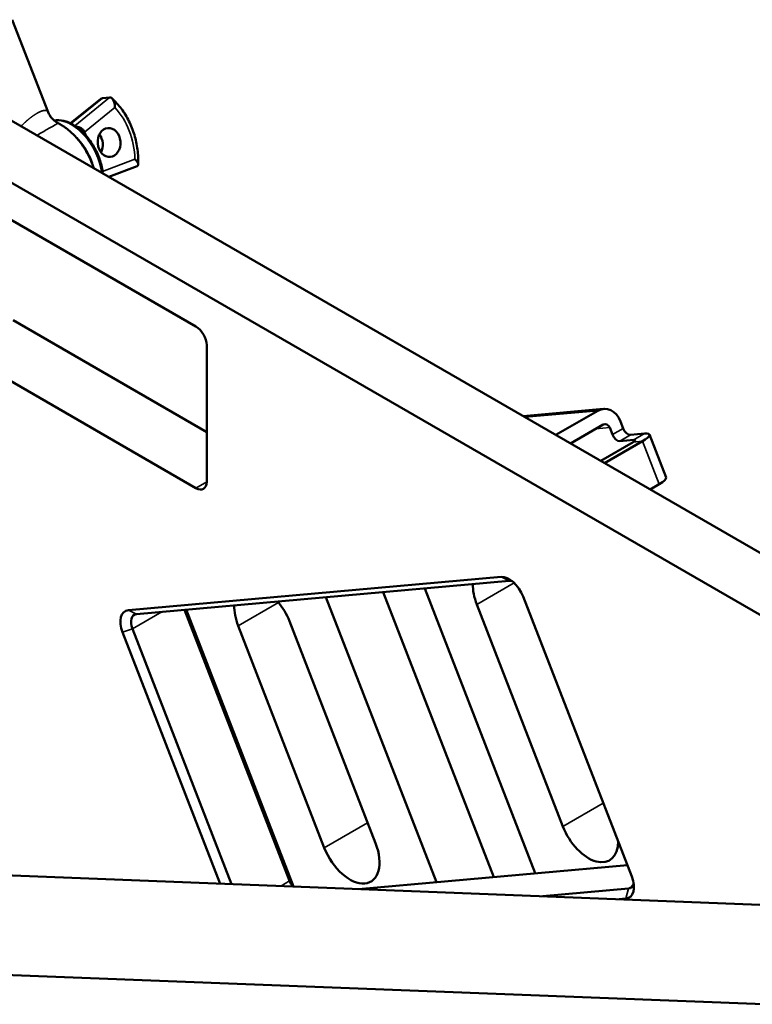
# Model space of a CAD drawing. Header units: millimetres. Extents: x 0 to 10500, y 0 to 7425.
# Tile 14 of 45: x 3621 to 4102, y 1525 to 2172. Entities that reach past the tile are written whole.
import ezdxf

# ---------------------------------------------------------------- set-up
doc = ezdxf.new("R2010")
doc.units = ezdxf.units.MM
doc.header["$LTSCALE"] = 25
doc.layers.add('Visible (ISO)', color=7, linetype='Continuous', lineweight=50)
doc.layers.add('Visible Narrow (ISO)', color=7, linetype='Continuous', lineweight=35)

msp = doc.modelspace()

# ---------------------------------------------------------------- linework, layer by layer
at = {"layer": 'Visible (ISO)'}
for p, q in [((3615.871, 2171.695), (3639.441, 2110.946)), ((3654.128, 2103.606), (3673.994, 2119.581)), ((3675.183, 2120.098), (3679.837, 2120.514)), ((3615.137, 2105.448), (4585.086, 1545.447)), ((3664.276, 2095.492), (3663.539, 2097.392)), ((3579.781, 2085.035), (4549.731, 1525.035)), ((3679.213, 2068.453), (3697.857, 2075.521)), ((3596.787, 2050.722), (3736.558, 1970.025)), ((3616.35, 1974.108), (3743.629, 1900.623)), ((3743.629, 1957.778), (3743.629, 1867.963)), ((3736.558, 1863.881), (3580.994, 1953.695)), ((4004.441, 1915.872), (3951.658, 1911.157)), ((3973.142, 1898.753), (4000.736, 1914.684)), ((4004.272, 1905.572), (3982.802, 1893.176)), ((4010.282, 1899.004), (4008.515, 1903.56)), ((4015.586, 1907.643), (4017.353, 1903.086)), ((4022.183, 1898.804), (4031.369, 1899.624)), ((4034.521, 1898.973), (4045.481, 1870.725)), ((4002.536, 1881.782), (4023.919, 1894.127)), ((4005.124, 1880.288), (4030.042, 1894.674)), ((4024.298, 1895.542), (4015.112, 1894.721)), ((4041.002, 1866.426), (4035.068, 1863)), ((3937.088, 1805.413), (3692.139, 1783.535)), ((3697.443, 1781.02), (3942.392, 1802.898)), ((3859.622, 1795.505), (3932.287, 1608.221)), ((3886.913, 1797.943), (3959.578, 1610.658)), ((3894.644, 1604.859), (3821.979, 1792.143)), ((3977.706, 1641.504), (3921.137, 1787.301)), ((4022.995, 1608.496), (3951.577, 1792.565)), ((3728.962, 1783.835), (3798.092, 1605.663)), ((3730.123, 1783.939), (3800.734, 1601.949)), ((3820.916, 1627.501), (3764.347, 1773.298)), ((3798.028, 1776.306), (3854.596, 1630.509)), ((3688.257, 1769.046), (3752.36, 1603.831)), ((3759.97, 1603.535), (3694.854, 1771.361)), ((3364.241, 1618.93), (4215.94, 1585.795)), ((3843.457, 1600.287), (4020.06, 1616.06)), ((4020.881, 1600.604), (3964.569, 1595.575)), ((4014.791, 1593.621), (4019.113, 1594.007)), ((4109.874, 1524.558), (3258.175, 1557.693))]:
    msp.add_line(p, q, dxfattribs=at)
for centre, major_axis, ratio, start_param, end_param in [((3658.3, 2096.32), (5.135, -2.781), 0.8278426, 0.8884257, 2.0778755), ((3658.03, 2093.608), (-4.058, -5.692), 0.7449051, 2.6864397, 2.7805824), ((3667.808, 2089.939), (-0.845, 9.462), 0.7886751, 4.0355366, 5.3892414), ((3736.558, 1961.86), (-5, 8.66), 0.5773503, 3.9269908, 5.4977871), ((4005.686, 1901.927), (-1.245, 13.944), 0.7886751, 5.0632684, 6.6340647), ((4005.686, 1901.927), (-0.356, 3.984), 0.7886751, 5.0632684, 6.6340647), ((4020.415, 1903.36), (2.5, -4.33), 0.5773503, 4.4505896, 6.0213859), ((4013.344, 1899.277), (2.5, -4.33), 0.5773503, 4.4505896, 6.0213859), ((4021.469, 1893.909), (13.052, 5.064), 0.2113249, 5.3443033, 6.9150996), ((3983.085, 1890.228), (-12.211, 4.3), 0.218386, 4.7891309, 4.8002126), ((3979.549, 1888.187), (-5, 8.66), 0.5773503, 4.9262624, 4.9741884), ((4021.469, 1893.909), (3.729, 1.447), 0.2113249, 5.3443033, 6.9150996), ((4032.429, 1865.661), (13.052, 5.064), 0.2113249, 5.3443033, 6.2831853), ((3736.558, 1872.046), (5, -8.66), 0.5773503, 5.4977871, 7.0685835), ((3942.392, 1791.744), (-7.5, 12.99), 0.5773503, 4.4505896, 6.0213859), ((3937.977, 1788.806), (-13.75, 23.816), 0.5773503, 0.7523739, 1.3089969), ((3945.927, 1793.785), (-5, 8.66), 0.5773503, 5.7241954, 6.0213859), ((3781.187, 1774.802), (-13.75, 23.816), 0.5773503, 0.7523739, 1.3089969), ((3781.187, 1774.802), (13.75, -23.816), 0.5773503, 1.3089969, 1.86562), ((3697.443, 1769.866), (-7.5, 12.99), 0.5773503, 6.0213859, 7.5921822), ((3700.978, 1771.907), (-5, 8.66), 0.5773503, 6.0213859, 7.5921822), ((3994.546, 1643.009), (13.75, -23.816), 0.5773503, 4.4505896, 7.0650193), ((3837.756, 1629.005), (13.75, -23.816), 0.5773503, 4.4505896, 7.5921822), ((3804.216, 1606.21), (-5, 8.66), 0.5773503, 1.3089969, 1.7315496), ((4013.809, 1607.676), (7.5, -12.99), 0.5773503, 6.0213859, 7.5921822), ((4017.345, 1609.717), (5, -8.66), 0.5773503, 6.0213859, 6.8421752)]:
    msp.add_ellipse(centre, major_axis=major_axis, ratio=ratio, start_param=start_param, end_param=end_param, dxfattribs=at)
msp.add_ellipse((3679.443, 2090.978), major_axis=(-0.845, 9.462), ratio=0.7886751, dxfattribs=at)
for points, knots in [([(3675.183, 2120.098), (3674.801, 2120.064), (3674.428, 2119.908), (3674.048, 2119.624), (3674.021, 2119.603), (3673.994, 2119.581)], [-1.00140564, -1.00140564, -1.00140564, -1.00140564, -0.81344968, -0.81344968, -0.79898746, -0.79898746, -0.79898746, -0.79898746]), ([(3679.837, 2120.514), (3680.218, 2120.548), (3680.593, 2120.459), (3681.332, 2120.04), (3681.68, 2119.697), (3682.338, 2118.746), (3682.622, 2118.111), (3682.986, 2116.882), (3683.099, 2116.319), (3683.241, 2115.139), (3683.267, 2114.522), (3683.25, 2113.897), (3683.25, 2113.892), (3683.25, 2113.888)], [1.001409, 1.001409, 1.001409, 1.001409, 1.1893656, 1.1893656, 1.3928963, 1.3928963, 1.6342475, 1.6342475, 1.8158375, 1.8158375, 2.0028181, 2.0028181, 2.0041376, 2.0041376, 2.0041376, 2.0041376]), ([(3681.413, 2119.919), (3683.663, 2117.889), (3685.737, 2115.596), (3689.464, 2110.587), (3691.119, 2107.872), (3693.959, 2102.127), (3695.145, 2099.097), (3697.011, 2092.842), (3697.691, 2089.616), (3698.525, 2083.087), (3698.679, 2079.784), (3698.565, 2076.505)], [2.6263656, 2.6263656, 2.6263656, 2.6263656, 2.8308588, 2.8308588, 3.0353519, 3.0353519, 3.2398451, 3.2398451, 3.4443382, 3.4443382, 3.6488313, 3.6488313, 3.6488313, 3.6488313]), ([(3639.442, 2110.942), (3639.986, 2109.542), (3640.774, 2108.211), (3642.693, 2105.932), (3643.842, 2104.948), (3645.352, 2104.024), (3645.622, 2103.872), (3645.895, 2103.729)], [0, 0, 0, 0, 0.4605813, 0.4605813, 0.913583, 0.913583, 1.0097191, 1.0097191, 1.0097191, 1.0097191]), ([(3675.232, 2070.752), (3675.209, 2071.063), (3675.181, 2071.377), (3674.864, 2074.385), (3674.22, 2077.2), (3672.296, 2082.794), (3671.021, 2085.571), (3667.971, 2090.826), (3666.198, 2093.303), (3662.317, 2097.724), (3660.208, 2099.666), (3655.835, 2102.817), (3653.569, 2104.022), (3649.102, 2105.513), (3646.895, 2105.809), (3644.352, 2105.537), (3643.897, 2105.463), (3643.451, 2105.362)], [4.2786465, 4.2786465, 4.2786465, 4.2786465, 4.3174588, 4.3174588, 4.6487368, 4.6487368, 4.9782053, 4.9782053, 5.3068234, 5.3068234, 5.6363281, 5.6363281, 5.9676233, 5.9676233, 6.294499, 6.294499, 6.3670344, 6.3670344, 6.3670344, 6.3670344]), ([(3651.35, 2100.294), (3651.014, 2100.546), (3650.672, 2100.793), (3649.978, 2101.279), (3649.626, 2101.517), (3648.911, 2101.986), (3648.548, 2102.216), (3647.811, 2102.666), (3647.436, 2102.886), (3646.676, 2103.316), (3646.289, 2103.526), (3645.896, 2103.731)], [5.61471068, 5.61471068, 5.61471068, 5.61471068, 5.65348838, 5.65348838, 5.69226608, 5.69226608, 5.73104378, 5.73104378, 5.76982148, 5.76982148, 5.80859918, 5.80859918, 5.80859918, 5.80859918]), ([(3651.35, 2100.294), (3653.402, 2098.764), (3655.358, 2096.996), (3659.021, 2093.087), (3660.728, 2090.946), (3663.823, 2086.402), (3665.211, 2083.998), (3667.562, 2079.123), (3668.537, 2076.657), (3669.303, 2074.175)], [0.6684746, 0.6684746, 0.6684746, 0.6684746, 0.9246836, 0.9246836, 1.1808925, 1.1808925, 1.4371014, 1.4371014, 1.6852624, 1.6852624, 1.6852624, 1.6852624]), ([(3696.381, 2080.045), (3696.384, 2080.043), (3696.386, 2080.04), (3696.793, 2079.661), (3697.155, 2079.277), (3697.762, 2078.526), (3698.011, 2078.159), (3698.442, 2077.338), (3698.576, 2076.896), (3698.557, 2076.198), (3698.447, 2075.929), (3698.122, 2075.646), (3698, 2075.575), (3697.857, 2075.521)], [-0.00131945, -0.00131945, -0.00131945, -0.00131945, 0, 0, 0.18697907, 0.18697907, 0.36856751, 0.36856751, 0.60991647, 0.60991647, 0.81344537, 0.81344537, 0.90505383, 0.90505383, 0.90505383, 0.90505383])]:
    msp.add_open_spline(points, degree=3, knots=knots, dxfattribs=at)
for points, degree in [([(3639.443, 2110.942), (3639.442, 2110.943), (3639.442, 2110.944), (3639.442, 2110.945), (3639.441, 2110.945), (3639.441, 2110.946)], 5), ([(3645.895, 2103.729), (3645.896, 2103.729), (3645.896, 2103.729), (3645.896, 2103.729)], 3)]:
    msp.add_open_spline(points, degree=degree, dxfattribs=at)
at = {"layer": 'Visible Narrow (ISO)'}
for p, q in [((3654.463, 2103.437), (3675.183, 2120.098)), ((3679.837, 2120.514), (3656.86, 2102.038)), ((3663.325, 2097.865), (3683.25, 2113.888)), ((3663.442, 2096.416), (3663.539, 2097.392)), ((3696.381, 2080.045), (3675.115, 2071.984)), ((3952.942, 1910.416), (4000.736, 1914.684)), ((4008.515, 1903.56), (3999.373, 1902.744)), ((4017.353, 1903.086), (4010.282, 1899.004)), ((4015.112, 1894.721), (4022.183, 1898.804)), ((4024.298, 1895.542), (4031.369, 1899.624)), ((4030.042, 1894.674), (4023.919, 1894.127)), ((4024.659, 1894.611), (4024.298, 1895.542)), ((4041.002, 1866.426), (4030.042, 1894.674)), ((3743.629, 1867.963), (3736.558, 1863.881)), ((3921.137, 1787.301), (3945.692, 1801.478)), ((3942.392, 1802.898), (3937.088, 1805.413)), ((3764.347, 1773.298), (3790.91, 1788.634)), ((3697.443, 1781.02), (3692.139, 1783.535)), ((3694.854, 1771.361), (3714.173, 1782.514)), ((3694.854, 1771.361), (3688.257, 1769.046)), ((3977.706, 1641.504), (4004.243, 1656.826)), ((3820.916, 1627.501), (3849.386, 1643.938)), ((3798.092, 1605.663), (3792.232, 1602.28)), ((4019.113, 1594.007), (4020.881, 1600.604)), ((4023.469, 1602.099), (4020.881, 1600.604))]:
    msp.add_line(p, q, dxfattribs=at)
for centre, major_axis, ratio, start_param, end_param in [((3661.765, 2080.771), (3.897, -43.627), 0.7886751, 1.9216799, 2.3594933), ((3654.604, 2079.477), (-14.25, 24.682), 0.5773503, 4.0642636, 6.0805072), ((3649.23, 2076.374), (-13.3, 23.036), 0.5773503, 5.9743289, 5.9745386), ((3647.993, 2075.66), (-16.445, 28.484), 0.5773503, 4.3416255, 5.3529113), ((3650.574, 2077.15), (-14.25, 24.682), 0.5773503, 4.2705518, 5.3083133), ((3661.765, 2080.772), (3.897, -43.627), 0.7886751, 1.4838552, 1.9216745), ((3649.23, 2076.374), (-13.3, 23.036), 0.5773503, 0.310789, 0.3110031)]:
    msp.add_ellipse(centre, major_axis=major_axis, ratio=ratio, start_param=start_param, end_param=end_param, dxfattribs=at)
for points, degree, knots in [([(3639.441, 2110.946), (3639.367, 2111.137), (3639.268, 2111.313), (3639.145, 2111.47), (3638.826, 2111.771), (3638.396, 2111.97), (3638.13, 2112.046), (3637.345, 2112.152), (3636.338, 2112.012), (3635.625, 2111.826), (3634.183, 2111.303), (3632.532, 2110.446), (3631.739, 2109.986), (3630.088, 2108.947), (3628.358, 2107.697), (3627.461, 2107.01), (3625.796, 2105.654), (3624.165, 2104.186), (3623.402, 2103.472), (3622.6, 2102.689), (3621.82, 2101.898), (3621.755, 2101.833), (3621.69, 2101.767), (3621.626, 2101.701)], 5, [1.2846464, 1.2846464, 1.2846464, 1.2846464, 1.2846464, 1.2846464, 6.2845631, 6.2845631, 6.2845631, 12.1435304, 12.1435304, 12.1435304, 21.8375052, 21.8375052, 21.8375052, 29.8785929, 29.8785929, 29.8785929, 38.1314342, 38.1314342, 38.1314342, 45.4126698, 45.4126698, 45.4126698, 46.0731046, 46.0731046, 46.0731046, 46.0731046, 46.0731046, 46.0731046]), ([(3645.896, 2103.729), (3645.915, 2103.718), (3645.79, 2103.628), (3644.819, 2103.063), (3642.705, 2101.868), (3640.293, 2100.478), (3639.657, 2100.111)], 3, [-4.1196142, -4.1196142, -4.1196142, -4.1196142, -1.0451019, 1.5794876, 9.453256, 12.0583016, 12.0583016, 12.0583016, 12.0583016]), ([(3639.657, 2100.111), (3637.731, 2098.998), (3635.135, 2097.489), (3632.393, 2095.896), (3632.038, 2095.69)], 3, [12.0583016, 12.0583016, 12.0583016, 12.0583016, 19.9516138, 21.1205282, 21.1205282, 21.1205282, 21.1205282])]:
    msp.add_open_spline(points, degree=degree, knots=knots, dxfattribs=at)

doc.saveas('drawing.dxf')
